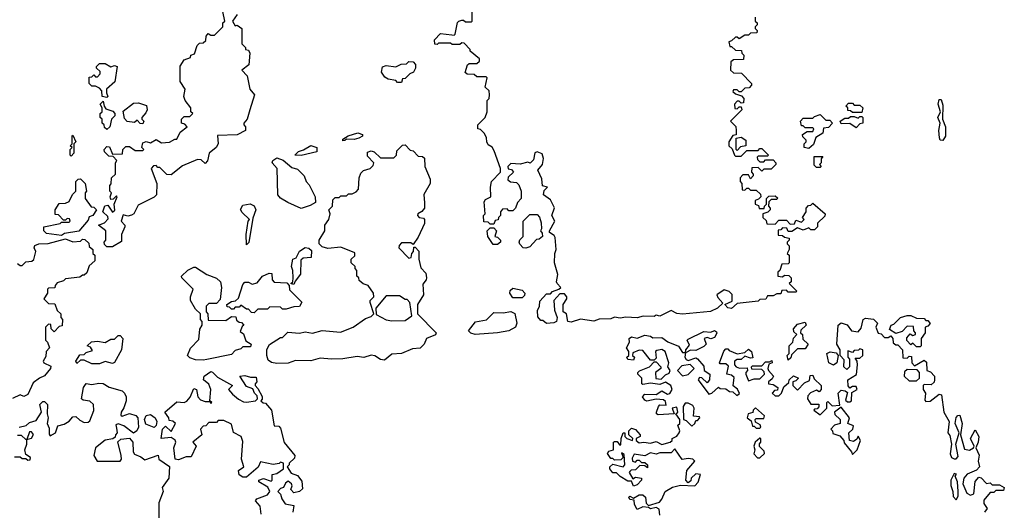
# Model space of a CAD drawing. Extents: x 2106670 to 2323771, y 35271 to 224896.
# Tile 141 of 256: x 2200833 to 2206050, y 135515 to 138112. Entities that reach past the tile are written whole.
import ezdxf

# ---------------------------------------------------------------- set-up
doc = ezdxf.new("R2010")
doc.units = 0

msp = doc.modelspace()

# ---------------------------------------------------------------- linework, layer by layer
at = {"layer": '0CON20XD'}
for points in [[(2201325, 136910), (2201295, 136910), (2201281.7, 136921.7), (2201280, 136935), (2201290, 136945), (2201290, 136995), (2201250, 137025), (2201282.5, 137037.5), (2201301.7, 137058.3), (2201299.3, 137069.3), (2201272.5, 137095), (2201283.6, 137126.4), (2201300, 137130), (2201325, 137092.5), (2201337, 137103), (2201332.5, 137135), (2201350, 137175), (2201345, 137180), (2201328.3, 137161.7), (2201315, 137160), (2201312.5, 137175), (2201320, 137195), (2201310, 137205), (2201310, 137235), (2201317, 137243), (2201320, 137275), (2201340, 137295), (2201340, 137355), (2201347, 137367), (2201328.3, 137388.3), (2201305, 137390), (2201281.7, 137411.7), (2201280, 137425), (2201295, 137440), (2201308.3, 137438.3), (2201325, 137400), (2201378.3, 137401.7), (2201380, 137425), (2201395, 137440), (2201415, 137440), (2201445, 137420), (2201485, 137420), (2201490, 137425), (2201480, 137435), (2201485, 137460), (2201502.5, 137467.5), (2201525, 137460), (2201555, 137477.5), (2201585, 137460), (2201627, 137463), (2201655, 137480), (2201665, 137480), (2201683.6, 137516.4), (2201720, 137545), (2201708.3, 137558.3), (2201690, 137565), (2201690, 137585), (2201705, 137600), (2201735, 137600), (2201750, 137615), (2201740, 137625), (2201740, 137645), (2201710, 137685), (2201702.5, 137705), (2201710, 137745), (2201682.5, 137785), (2201683.9, 137866.1), (2201705, 137900), (2201738.3, 137911.7), (2201740, 137925), (2201758.3, 137931.7), (2201772.5, 137975), (2201785, 137987.5), (2201805, 137990), (2201818.3, 138001.7), (2201820, 138025), (2201831.7, 138038.3), (2201845, 138030), (2201865, 138030), (2201910, 138075), (2201910, 138095), (2201920, 138105), (2201910, 138155)], [(2203669.3, 136959.3), (2203665, 136970), (2203640, 136985), (2203640, 136995), (2203667.5, 137045), (2203652, 137075), (2203666.4, 137116.4), (2203645, 137157.5), (2203607.5, 137185), (2203611.7, 137208.3), (2203630, 137225), (2203603, 137233), (2203599.3, 137269.3), (2203577.5, 137315), (2203603.1, 137345), (2203607.8, 137377.8), (2203601.2, 137401.2), (2203575, 137413.3), (2203563, 137407), (2203555, 137370), (2203537, 137353), (2203525, 137357.5), (2203485, 137347.5), (2203435, 137350), (2203420, 137335), (2203421.7, 137321.7), (2203438.3, 137318.3), (2203450, 137305), (2203421.7, 137278.3), (2203420, 137265), (2203433, 137253), (2203465, 137250), (2203477, 137237), (2203490, 137205), (2203490, 137165), (2203470, 137145), (2203460, 137115), (2203445, 137100), (2203425, 137100), (2203415, 137110), (2203391.7, 137108.3), (2203380, 137095), (2203380, 137075), (2203370, 137065), (2203368.3, 137051.7), (2203351.7, 137048.3), (2203345, 137030), (2203325, 137030), (2203315, 137040), (2203291.7, 137041.7), (2203290, 137075), (2203300, 137085), (2203293, 137147), (2203300.7, 137159.3), (2203330, 137175), (2203327.5, 137225), (2203332.5, 137255), (2203380, 137305), (2203380, 137325), (2203347, 137417), (2203336.4, 137436.4), (2203315, 137450), (2203307.5, 137465), (2203307, 137487), (2203295, 137510), (2203275, 137530), (2203260, 137535), (2203260, 137555), (2203300, 137595), (2203310, 137625), (2203310, 137685), (2203320, 137695), (2203322.5, 137715), (2203320, 137735), (2203300, 137755), (2203310, 137805), (2203305, 137810), (2203255, 137810), (2203241.7, 137821.7), (2203203.6, 137823.6), (2203193, 137833), (2203205, 137872.5), (2203215, 137880), (2203255, 137880), (2203268.3, 137891.7), (2203270, 137905), (2203220, 137945), (2203220, 137955), (2203188.3, 137988.3), (2203175, 137990), (2203165, 137980), (2203125, 137980), (2203115, 137987.5), (2203052.5, 137987.5), (2203045, 137980), (2203031.7, 137981.7), (2203030, 138005), (2203061.7, 138038.3), (2203121.7, 138031.7), (2203135, 138030), (2203140, 138035), (2203153, 138097), (2203160, 138105), (2203175, 138110), (2203185, 138110), (2203195, 138100), (2203225, 138100), (2203230, 138105), (2203230, 138175)], [(2201985, 138140), (2201960, 138105), (2201975, 138080), (2201985, 138082.5), (2202010, 138065), (2202010, 137985), (2202030, 137965), (2202030, 137955), (2202045, 137950), (2202052.5, 137935), (2202047, 137873), (2202010, 137845), (2202037.5, 137815), (2202052.5, 137745), (2202076.7, 137715), (2202052.5, 137635), (2202037.5, 137585), (2202020, 137565), (2202020, 137555), (2202030, 137545), (2202030, 137525), (2201985, 137502.5), (2201881.7, 137498.3), (2201883.8, 137455), (2201873.3, 137435), (2201837.5, 137405), (2201827.5, 137365), (2201815, 137350), (2201795, 137370), (2201775, 137372.5), (2201695, 137337.5), (2201635, 137290), (2201611.7, 137291.7), (2201575, 137330), (2201565, 137330), (2201555, 137340), (2201541.7, 137338.3), (2201530, 137325), (2201560, 137245), (2201557.5, 137185), (2201545, 137172.5), (2201460.7, 137129.3), (2201436.7, 137085), (2201425, 137076.7), (2201405, 137072.5), (2201381.7, 137078.3), (2201370, 137045), (2201390, 137025), (2201390, 137015), (2201372.5, 136975), (2201371.7, 136938.3), (2201325, 136910)], [(2204730, 138125), (2204730, 138105), (2204740, 138095), (2204740, 138085), (2204730, 138075), (2204730, 138065), (2204740, 138055), (2204738.3, 138041.7), (2204705, 138040), (2204695, 138030), (2204675, 138030), (2204645, 138010), (2204635, 138020), (2204625, 138020), (2204605, 138000), (2204590, 137995), (2204595, 137970), (2204605, 137970), (2204625, 137950), (2204658.3, 137948.3), (2204660, 137935), (2204670, 137925), (2204668.3, 137901.7), (2204615, 137900), (2204601.7, 137888.3), (2204600, 137845), (2204615, 137830), (2204658.3, 137828.3), (2204710, 137775), (2204710, 137765), (2204698.3, 137751.7), (2204675, 137750), (2204655, 137730), (2204645, 137730), (2204635, 137740), (2204615, 137740), (2204611.7, 137731.7), (2204625, 137720), (2204658.3, 137708.3), (2204670, 137695), (2204668.3, 137671.7), (2204655, 137670), (2204645, 137680), (2204635, 137680), (2204620, 137665), (2204621.7, 137641.7), (2204635, 137640), (2204645, 137650), (2204655, 137650), (2204660, 137635), (2204600, 137575), (2204627, 137547), (2204630, 137525), (2204628.3, 137501.7), (2204611.7, 137498.3), (2204590, 137465), (2204590, 137445), (2204608.3, 137428.3), (2204620, 137395), (2204625, 137390), (2204655, 137390), (2204685, 137420), (2204745, 137420), (2204755, 137430), (2204765, 137430), (2204800, 137395), (2204795, 137390), (2204745, 137390), (2204740, 137385), (2204741.7, 137371.7), (2204755, 137360), (2204775, 137360), (2204785, 137370), (2204825, 137370), (2204840, 137355), (2204840, 137345), (2204815, 137320), (2204775, 137320), (2204765, 137310), (2204745, 137330), (2204711.7, 137328.3), (2204710, 137305), (2204720, 137295), (2204720, 137285), (2204705, 137270), (2204695, 137290), (2204665, 137290), (2204650, 137275), (2204650, 137255), (2204660, 137245), (2204661.7, 137211.7), (2204675, 137210), (2204685, 137220), (2204695, 137220), (2204705, 137210), (2204735, 137210), (2204758.3, 137188.3), (2204760, 137175), (2204748.3, 137161.7), (2204730, 137155), (2204730, 137135), (2204748.3, 137128.3), (2204751.7, 137111.7), (2204778.3, 137111.7), (2204780, 137125), (2204790, 137135), (2204790, 137165), (2204801.7, 137178.3), (2204835, 137180), (2204848.3, 137168.3), (2204845, 137160), (2204815, 137160), (2204801.7, 137148.3), (2204800, 137125), (2204810, 137115), (2204810, 137105), (2204797, 137093), (2204770, 137085), (2204770, 137065), (2204788.3, 137048.3), (2204791.7, 137031.7), (2204835, 137030), (2204855, 137050), (2204895, 137050), (2204915, 137030), (2204938.3, 137031.7), (2204945, 137050), (2204975, 137040), (2204990, 137055), (2204980, 137065), (2205000, 137095), (2205000, 137115), (2205011.7, 137128.3), (2205025, 137130), (2205035, 137140), (2205100, 137085), (2205098.3, 137071.7), (2205060, 137035), (2205060, 137015), (2205045, 137000), (2205025, 137000), (2205015, 137010), (2204985, 136997.5), (2204955, 137010), (2204925, 136990), (2204905, 136990), (2204898.3, 137008.3), (2204875, 137010), (2204865, 137000), (2204851.7, 136998.3), (2204851.7, 136971.7), (2204875, 136970), (2204885, 136960), (2204910, 136955), (2204910, 136945), (2204900, 136935), (2204900, 136925), (2204910, 136915), (2204910, 136895), (2204900, 136875), (2204910, 136865), (2204910, 136825), (2204905, 136820), (2204871.7, 136818.3), (2204860, 136785), (2204850, 136775), (2204850, 136755), (2204875, 136750), (2204885, 136760), (2204908.3, 136758.3), (2204920, 136745), (2204920, 136725), (2204910, 136715), (2204950, 136675), (2204945, 136670), (2204905, 136670), (2204895, 136680), (2204871.7, 136678.3), (2204865, 136660), (2204845, 136660), (2204825, 136650), (2204795, 136650), (2204787, 136633), (2204755, 136630), (2204745, 136622.5), (2204635, 136610), (2204605, 136583.8), (2204585, 136587.5), (2204570, 136605), (2204608.3, 136621.7), (2204608, 136658), (2204592.7, 136672.7), (2204565, 136681.2), (2204527.5, 136655), (2204531.7, 136641.7), (2204558.3, 136611.7), (2204530, 136585), (2204493, 136567), (2204345, 136554), (2204315, 136556), (2204285, 136572.5), (2204225, 136542.5), (2204205, 136547.5), (2204195, 136540), (2204137, 136543), (2204105, 136533.8), (2204045, 136538), (2204015, 136531.2), (2203985, 136536.7), (2203965, 136528.8), (2203903.9, 136526.1), (2203875, 136516.7), (2203805, 136527.5), (2203755, 136510), (2203736.7, 136515), (2203730, 136555), (2203712.5, 136565), (2203713.3, 136605), (2203732.5, 136635), (2203732.5, 136645), (2203720, 136660), (2203695, 136661.2), (2203662.5, 136625), (2203666.7, 136575), (2203680, 136535), (2203677.5, 136515), (2203663, 136507), (2203625, 136503.3), (2203605, 136520), (2203595, 136520), (2203578.3, 136538.3), (2203577, 136573), (2203586.7, 136595), (2203588.3, 136621.7), (2203625, 136660), (2203645, 136660), (2203656.4, 136673.6), (2203690, 136685), (2203700, 136695), (2203680, 136715), (2203677.5, 136725), (2203683.6, 136763.6), (2203666.7, 136825), (2203668.8, 136875), (2203676.2, 136895), (2203669.3, 136959.3)], [(2201295, 137700), (2201270, 137705), (2201267.5, 137735), (2201255, 137750), (2201235, 137760), (2201215, 137760), (2201200, 137775), (2201201.7, 137808.3), (2201215, 137810), (2201225, 137820), (2201235, 137810), (2201245, 137810), (2201260, 137825), (2201258.3, 137838.3), (2201240, 137855), (2201240, 137865), (2201255, 137880), (2201285, 137880), (2201315, 137862.5), (2201335, 137870), (2201350, 137865), (2201337, 137783), (2201293.3, 137745), (2201292.5, 137725), (2201300, 137705), (2201295, 137700)], [(2202855, 137780), (2202835, 137780), (2202825, 137790), (2202785, 137797.5), (2202767, 137807), (2202750, 137835), (2202755, 137862.5), (2202775, 137868.8), (2202825, 137862.5), (2202853.6, 137876.4), (2202881.7, 137878.3), (2202895, 137890), (2202918.3, 137888.3), (2202930, 137875), (2202930, 137855), (2202920, 137835), (2202900, 137825), (2202875, 137800), (2202861.7, 137798.3), (2202855, 137780)], [(2205725, 137472.5), (2205710, 137475), (2205706.4, 137486.4), (2205703.8, 137525), (2205710, 137565), (2205697.5, 137595), (2205712.5, 137625), (2205700, 137665), (2205705, 137690), (2205715, 137690), (2205725, 137660), (2205722.5, 137585), (2205737.8, 137545), (2205738.1, 137495), (2205725, 137472.5)], [(2201295, 137530), (2201281.7, 137541.7), (2201280, 137555), (2201270, 137565), (2201270, 137585), (2201260, 137595), (2201260, 137615), (2201270, 137625), (2201270, 137645), (2201260, 137665), (2201275, 137680), (2201280, 137655), (2201290, 137640), (2201327, 137627), (2201337.5, 137615), (2201337.5, 137602.5), (2201320, 137585), (2201310, 137545), (2201295, 137530)], [(2201485, 137560), (2201471.7, 137561.7), (2201455, 137580), (2201441.7, 137568.3), (2201403, 137573), (2201388.3, 137588.3), (2201381.7, 137628.3), (2201435, 137670), (2201461.7, 137671.7), (2201505, 137657.5), (2201507.5, 137635), (2201501.7, 137618.3), (2201480, 137595), (2201480, 137585), (2201490, 137575), (2201485, 137560)], [(2205295, 137620), (2205245, 137620), (2205235, 137630), (2205221.7, 137631.7), (2205220, 137645), (2205210, 137655), (2205225, 137670), (2205245, 137670), (2205255, 137660), (2205285, 137660), (2205300, 137645), (2205295, 137620)], [(2205015, 137430), (2204990, 137435), (2204990, 137455), (2205000, 137465), (2205000, 137475), (2204981.7, 137491.7), (2204980, 137505), (2205005, 137520), (2205035, 137520), (2205040, 137535), (2205035, 137540), (2204995, 137540), (2204985, 137550), (2204975, 137550), (2204970, 137575), (2204985, 137590), (2205035, 137590), (2205045, 137600), (2205075, 137610), (2205105, 137580), (2205125, 137580), (2205140, 137565), (2205118.3, 137541.7), (2205091.7, 137538.3), (2205088.3, 137511.7), (2205051.7, 137488.3), (2205038.3, 137451.7), (2205015, 137430)], [(2205265, 137540), (2205231.7, 137561.7), (2205185, 137560), (2205180, 137575), (2205205, 137590), (2205225, 137590), (2205235, 137600), (2205255, 137600), (2205275, 137590), (2205285, 137600), (2205295, 137600), (2205300, 137595), (2205300, 137565), (2205285, 137560), (2205265, 137540)], [(2201105, 137390), (2201100, 137395), (2201100, 137425), (2201110, 137435), (2201100, 137445), (2201110, 137455), (2201110, 137495), (2201115, 137500), (2201130, 137465), (2201120, 137455), (2201120, 137405), (2201105, 137390)], [(2202545, 137470), (2202545, 137480), (2202573.6, 137496.4), (2202625, 137512.5), (2202650, 137505), (2202650, 137495), (2202630, 137485), (2202605, 137477.5), (2202565, 137480), (2202555, 137472.5), (2202545, 137470)], [(2204635, 137420), (2204630, 137425), (2204630, 137485), (2204655, 137490), (2204680, 137475), (2204680, 137445), (2204651.7, 137438.3), (2204635, 137420)], [(2202195, 136291.5), (2202166.9, 136296.9), (2202150, 136310), (2202142.5, 136335), (2202143, 136367), (2202157, 136393), (2202215, 136430), (2202225, 136430), (2202253, 136457), (2202315, 136452.5), (2202345, 136460), (2202385, 136453.3), (2202435, 136466.7), (2202533, 136457), (2202600, 136485), (2202665, 136530), (2202695, 136540), (2202710, 136555), (2202690, 136615), (2202690, 136625), (2202710, 136645), (2202707.5, 136665), (2202680, 136705), (2202653, 136713), (2202631.7, 136731.7), (2202630, 136745), (2202620, 136755), (2202620, 136785), (2202610, 136795), (2202610, 136805), (2202590, 136825), (2202590, 136845), (2202608.3, 136861.7), (2202608.3, 136878.3), (2202535, 136907.5), (2202465, 136900), (2202435, 136910), (2202420, 136925), (2202420, 136945), (2202450, 136995), (2202450, 137025), (2202470, 137055), (2202477.5, 137085), (2202470, 137105), (2202490, 137125), (2202491.7, 137158.3), (2202505, 137170), (2202525, 137170), (2202535, 137180), (2202565, 137180), (2202575, 137190), (2202595, 137190), (2202615, 137200), (2202627.5, 137215), (2202631.2, 137275), (2202641.2, 137298.8), (2202655, 137313.3), (2202690, 137325), (2202705, 137340), (2202710, 137355), (2202675, 137390), (2202675, 137410), (2202695, 137417.5), (2202711.7, 137411.7), (2202745, 137380), (2202815, 137380), (2202830, 137395), (2202831.7, 137418.3), (2202861.7, 137448.3), (2202875, 137450), (2202901.7, 137421.7), (2202918.3, 137418.3), (2202945, 137390), (2202967, 137387), (2202978.3, 137378.3), (2202980, 137335), (2203007, 137267), (2203007.5, 137245), (2202973.6, 137186.4), (2202977, 137143), (2202977.5, 137115), (2202963, 137097), (2202942.5, 137085), (2202940, 137075), (2202950, 137065), (2202971.7, 137061.7), (2202977.5, 137055), (2202977, 137033), (2202945, 136960), (2202918.3, 136921.7), (2202905, 136930), (2202855, 136930), (2202843, 136917), (2202842.5, 136905), (2202895, 136850), (2202907, 136853), (2202910, 136875), (2202920, 136885), (2202921.7, 136908.3), (2202928.3, 136908.3), (2202947, 136887), (2202947.5, 136845), (2202958.3, 136798.3), (2202985, 136770), (2202987.5, 136745), (2202986.7, 136735), (2202968.3, 136711.7), (2202973.3, 136655), (2202941.2, 136605), (2202940, 136555), (2203040, 136455), (2203036.4, 136443.6), (2202987.5, 136425), (2202976, 136395), (2202955, 136372.5), (2202915, 136369.5), (2202855, 136345.6), (2202805, 136340.6), (2202765, 136310.5), (2202745, 136313.3), (2202715, 136332.5), (2202695, 136336.2), (2202655.6, 136324.4), (2202621.7, 136328.3), (2202545, 136317.3), (2202485, 136314.5), (2202425, 136320.7), (2202375, 136306.1), (2202295, 136307.7), (2202255, 136293.2), (2202195, 136291.5)], [(2202325, 137393.3), (2202290, 137395), (2202310, 137415), (2202337, 137423), (2202375, 137446.2), (2202407.5, 137435), (2202407, 137413), (2202325, 137393.3)], [(2202325, 137112.5), (2202253.9, 137143.9), (2202215, 137167.5), (2202200, 137185), (2202197.5, 137325), (2202170, 137355), (2202173.6, 137366.4), (2202195, 137380), (2202228.3, 137368.3), (2202275, 137330), (2202305, 137320), (2202340, 137285), (2202350, 137255), (2202367, 137237), (2202397.5, 137175), (2202400, 137145), (2202371.7, 137128.3), (2202325, 137112.5)], [(2205075, 137330), (2205055, 137330), (2205041.7, 137341.7), (2205041.7, 137388.3), (2205088.3, 137388.3), (2205080, 137375), (2205080, 137355), (2205070, 137345), (2205080, 137335), (2205075, 137330)], [(2201055, 136970), (2200975, 136980), (2200960, 136995), (2200960, 137015), (2201047, 137033), (2201055, 137040), (2201095, 137040), (2201100, 137045), (2201097, 137057), (2201085, 137060), (2201075, 137050), (2201065, 137050), (2201038.3, 137078.3), (2201020, 137080), (2201020, 137105), (2201041.7, 137138.3), (2201075, 137140), (2201095, 137150), (2201113, 137187), (2201130, 137205), (2201130, 137255), (2201141.7, 137268.3), (2201155, 137270), (2201180, 137245), (2201187.5, 137205), (2201180, 137195), (2201180, 137165), (2201211.7, 137121.7), (2201225, 137120), (2201240, 137105), (2201220, 137075), (2201201.7, 137068.3), (2201195, 137050), (2201146.7, 136993.3), (2201070.7, 136979.3), (2201055, 136970)], [(2202035, 136920), (2202032.5, 136975), (2202042.5, 137045), (2202050, 137055), (2202010.7, 137090.7), (2202003.3, 137106.7), (2202015, 137130), (2202053.6, 137136.4), (2202075.9, 137125.9), (2202084, 137105), (2202068.3, 137061.7), (2202047, 136933), (2202035, 136920)], [(2203515, 136902.5), (2203500, 136905), (2203483, 136923), (2203480, 136935), (2203483, 136947), (2203500, 136965), (2203500, 137045), (2203535, 137080), (2203575, 137080), (2203587, 137067), (2203596.4, 137036.4), (2203597.5, 137005), (2203592.5, 136995), (2203601.7, 136981.7), (2203602.5, 136965), (2203585, 136950), (2203571.7, 136948.3), (2203535, 136910), (2203515, 136902.5)], [(2203341.7, 136921.7), (2203312.5, 136965), (2203310, 136995), (2203325, 137010), (2203345, 137010), (2203360, 136995), (2203350, 136965), (2203365, 136960), (2203380, 136945), (2203380, 136935), (2203365, 136922.5), (2203341.7, 136921.7)], [(2200821.7, 136821.7), (2200835, 136810), (2200845, 136810), (2200865, 136830), (2200897, 136833), (2200907, 136843), (2200917.5, 136885), (2200910, 136905), (2200913, 136917), (2200933.9, 136926.1), (2200983, 136927), (2201075, 136952.5), (2201115, 136936.7), (2201155, 136940), (2201165, 136950), (2201178.3, 136948.3), (2201198.3, 136928.3), (2201201.7, 136911.7), (2201220, 136895), (2201220, 136875), (2201230, 136865), (2201230, 136835), (2201201.7, 136808.3), (2201188.3, 136771.7), (2201175, 136760), (2201165, 136760), (2201151.7, 136748.3), (2201075, 136740), (2201065, 136730), (2201031.7, 136718.3), (2201020, 136705), (2201018.3, 136691.7), (2200985, 136690), (2200980, 136685), (2200980, 136665), (2200960, 136635), (2200985, 136610), (2201018.3, 136608.3), (2201031.7, 136571.7), (2201050, 136555), (2201050, 136535), (2201060, 136525), (2201058.3, 136491.7), (2201041.7, 136488.3), (2201015, 136460), (2201000, 136475), (2200998.3, 136498.3), (2200985, 136500), (2200970, 136485), (2200970, 136415), (2200980, 136405), (2200990, 136375), (2200972.5, 136355), (2200971.7, 136328.3), (2200957.5, 136305), (2200960, 136295), (2200997.1, 136277.1), (2200996.2, 136265), (2200963.9, 136226.1), (2200937.5, 136215), (2200905, 136188.8), (2200875, 136127.5), (2200855, 136117.5), (2200835, 136126.7), (2200795, 136107.5)], [(2202285, 136710), (2202270, 136715), (2202280, 136725), (2202282.5, 136745), (2202280, 136785), (2202272.5, 136805), (2202280, 136845), (2202298.3, 136851.7), (2202315, 136887.5), (2202345, 136906.7), (2202365, 136903.3), (2202379.3, 136889.3), (2202377, 136853), (2202335, 136850), (2202321.7, 136838.3), (2202320, 136765), (2202291.7, 136728.3), (2202285, 136710)], [(2201805, 136308.8), (2201765, 136311.2), (2201735, 136322), (2201722.5, 136335), (2201737, 136373), (2201781.7, 136418.3), (2201787, 136473), (2201800, 136495), (2201800, 136515), (2201790, 136525), (2201790, 136555), (2201765, 136580), (2201737.5, 136625), (2201737.5, 136645), (2201752.5, 136685), (2201692.5, 136745), (2201690, 136755), (2201723.9, 136786.1), (2201755, 136802.5), (2201765, 136802.5), (2201825, 136763.3), (2201875, 136743.3), (2201896.2, 136725), (2201902, 136695), (2201895, 136630), (2201875, 136610), (2201835, 136610), (2201820, 136595), (2201820, 136565), (2201830, 136555), (2201831.7, 136521.7), (2201925, 136520), (2201955, 136540), (2201978.3, 136538.3), (2201981.7, 136521.7), (2201995, 136510), (2202008.3, 136508.3), (2202020, 136495), (2202011.7, 136488.3), (2202001.7, 136461.7), (2202018.3, 136448.3), (2202031.7, 136411.7), (2202060, 136395), (2202055, 136380), (2202015, 136380), (2202005, 136370), (2201975, 136360), (2201955, 136340), (2201825, 136313.8), (2201805, 136308.8)], [(2202075, 136560), (2202061.7, 136561.7), (2202045, 136580), (2202035, 136580), (2202005, 136600), (2201995, 136590), (2201975, 136590), (2201965, 136580), (2201955, 136580), (2201945, 136590), (2201931.7, 136591.7), (2201930, 136605), (2201955, 136620), (2201977, 136623), (2201993, 136637), (2202015, 136710), (2202025, 136722.5), (2202045, 136722.5), (2202065, 136712.5), (2202091.7, 136718.3), (2202120, 136755), (2202155, 136770), (2202168.3, 136768.3), (2202170, 136735), (2202181.7, 136721.7), (2202248.3, 136718.3), (2202260, 136705), (2202261.7, 136681.7), (2202327.5, 136617.5), (2202315, 136593.3), (2202285, 136592.5), (2202245, 136580), (2202225, 136580), (2202215, 136590), (2202158.3, 136591.7), (2202145, 136580), (2202095, 136580), (2202075, 136560)], [(2202805, 136517.5), (2202875, 136520), (2202910, 136545), (2202900, 136615), (2202885, 136630), (2202875, 136630), (2202845, 136650), (2202775, 136650), (2202720, 136585), (2202721.7, 136551.7), (2202775, 136522.5), (2202805, 136517.5)], [(2203495, 136640), (2203445, 136640), (2203430, 136665), (2203431.7, 136678.3), (2203445, 136690), (2203495, 136680), (2203510, 136665), (2203508.3, 136651.7), (2203495, 136640)], [(2203245.8, 136445.8), (2203223, 136453), (2203210, 136465), (2203248.1, 136511.9), (2203306.1, 136523.9), (2203345, 136562.5), (2203395, 136560), (2203435, 136567.5), (2203457, 136557), (2203466.7, 136505), (2203460, 136485), (2203425, 136465.8), (2203365, 136454.5), (2203245.8, 136445.8)], [(2205605, 136380), (2205585, 136380), (2205565, 136400), (2205555, 136390), (2205533, 136413), (2205533, 136427), (2205551.7, 136448.3), (2205565, 136440), (2205580, 136445), (2205580, 136455), (2205570, 136465), (2205568.3, 136488.3), (2205535, 136490), (2205508.3, 136461.7), (2205475, 136450), (2205441.7, 136471.7), (2205450, 136495), (2205465, 136500), (2205500, 136535), (2205535, 136546.7), (2205555, 136546.7), (2205585, 136532.5), (2205625, 136530), (2205635, 136520), (2205645, 136520), (2205657, 136503), (2205645, 136490), (2205630, 136485), (2205630, 136455), (2205610, 136425), (2205610, 136385), (2205605, 136380)], [(2204905, 136310), (2204900, 136335), (2204910, 136345), (2204910, 136385), (2204930, 136405), (2204933.3, 136426.7), (2204950, 136445), (2204935, 136460), (2204932.5, 136475), (2204955, 136500), (2204995, 136510), (2205000, 136495), (2204971.7, 136468.3), (2204970, 136455), (2204980, 136445), (2204981.7, 136421.7), (2205010, 136395), (2204995, 136370), (2204955, 136370), (2204921.7, 136338.3), (2204918.3, 136321.7), (2204905, 136310)], [(2205045, 136050), (2205040, 136045), (2205075, 136020), (2205110, 136055), (2205110, 136085), (2205115, 136090), (2205138.3, 136068.3), (2205178.3, 136071.7), (2205170, 136135), (2205185, 136150), (2205207, 136147), (2205218.3, 136138.3), (2205208.3, 136098.3), (2205218.3, 136088.3), (2205231.7, 136088.3), (2205240, 136095), (2205241.7, 136138.3), (2205270, 136155), (2205265, 136170), (2205245, 136170), (2205231.7, 136161.7), (2205223, 136173), (2205220, 136205), (2205267, 136233), (2205272.5, 136285), (2205270, 136305), (2205260, 136320), (2205285, 136320), (2205300, 136335), (2205300, 136365), (2205285, 136370), (2205277, 136363), (2205255, 136360), (2205245, 136350), (2205221.7, 136358.3), (2205220, 136325), (2205230, 136315), (2205230, 136275), (2205215, 136260), (2205200, 136275), (2205201.7, 136311.7), (2205180, 136335), (2205180, 136365), (2205162.5, 136395), (2205170, 136495), (2205185, 136507.5), (2205217.5, 136497.5), (2205240, 136465), (2205275, 136460), (2205291.7, 136478.3), (2205302.5, 136525), (2205315, 136532.5), (2205357, 136527), (2205377.5, 136505), (2205370, 136485), (2205381.7, 136451.7), (2205398.3, 136448.3), (2205415, 136430), (2205435, 136430), (2205448.3, 136438.3), (2205460, 136425), (2205461.7, 136401.7), (2205475, 136390), (2205485, 136390), (2205510, 136365), (2205511.7, 136321.7), (2205535, 136320), (2205545, 136330), (2205558.3, 136328.3), (2205560, 136295), (2205575, 136280), (2205625, 136310), (2205638.3, 136298.3), (2205640, 136255), (2205658.3, 136248.3), (2205680, 136225), (2205680, 136205), (2205677.5, 136192.5), (2205661.7, 136178.3), (2205625, 136180), (2205620, 136175), (2205620, 136155), (2205632.5, 136135), (2205628.3, 136098.3), (2205635, 136090), (2205657, 136093), (2205705, 136130), (2205717, 136127), (2205730, 136035), (2205757.5, 135985), (2205750, 135925), (2205761.7, 135911.7), (2205770, 135865), (2205763, 135813), (2205770, 135795), (2205785, 135787.5), (2205795, 135787.5), (2205805, 135800), (2205793.3, 135865), (2205810, 135925), (2205789.2, 135975), (2205794.3, 136005.7), (2205803, 136017), (2205815, 136018), (2205826.2, 135973.8), (2205817.5, 135915), (2205838.9, 135838.9), (2205865, 135833.6), (2205887.5, 135845), (2205890, 135855), (2205870, 135895), (2205895, 135940), (2205914.3, 135905), (2205910.8, 135875), (2205898.8, 135845), (2205916.1, 135806.1), (2205911.9, 135775), (2205918.8, 135745), (2205903.3, 135726.7), (2205853.6, 135706.4), (2205836, 135685), (2205830, 135655), (2205850.6, 135605), (2205870, 135595), (2205888.2, 135601.8), (2205895, 135666.7), (2205915, 135690), (2205926.9, 135686.9), (2205955, 135657.5), (2205975, 135660), (2205985, 135650), (2206025, 135650), (2206050, 135635), (2206045, 135620), (2206005, 135620), (2205995, 135610), (2205975, 135610), (2205942.1, 135567.9), (2205941.2, 135551.2), (2205960, 135525), (2205944.3, 135505)], [(2201255, 136290), (2201215, 136290), (2201175, 136310), (2201155, 136310), (2201135, 136292.5), (2201130, 136305), (2201151.7, 136338.3), (2201175, 136340), (2201185, 136350), (2201218.3, 136361.7), (2201208.3, 136378.3), (2201190, 136385), (2201213, 136407), (2201245, 136410), (2201285, 136402.5), (2201315, 136420), (2201335, 136420), (2201355, 136440), (2201365, 136440), (2201380, 136425), (2201372.5, 136365), (2201335, 136297.5), (2201325, 136291.2), (2201285, 136303.3), (2201255, 136290)], [(2204225, 135490), (2204220.7, 135520.7), (2204205, 135530), (2204175, 135522.5), (2204165, 135530), (2204135, 135532.5), (2204105, 135520), (2204090, 135545), (2204088.3, 135568.3), (2204065, 135572.5), (2204060, 135585), (2204065, 135590), (2204085, 135580), (2204115, 135596.7), (2204135, 135596.7), (2204148, 135585), (2204153, 135553), (2204165, 135540), (2204222.5, 135557.5), (2204236.1, 135573.9), (2204253.8, 135615), (2204292.2, 135637.8), (2204335, 135648), (2204410, 135645), (2204427, 135663), (2204440, 135705), (2204415, 135707.5), (2204390, 135685), (2204388.3, 135671.7), (2204375, 135660), (2204362.5, 135675), (2204367.5, 135725), (2204410, 135775), (2204400, 135785), (2204375, 135790), (2204343.9, 135783.9), (2204305, 135840), (2204285, 135820), (2204225, 135820), (2204205, 135812.5), (2204175, 135820), (2204145, 135803.3), (2204088.3, 135811.7), (2204078.3, 135791.7), (2204080, 135775), (2204095, 135770), (2204105, 135780), (2204115, 135780), (2204128.3, 135768.3), (2204145, 135767.5), (2204160, 135755), (2204160, 135740), (2204145, 135750), (2204118.3, 135751.7), (2204095, 135730), (2204073, 135727), (2204065, 135720), (2204062.5, 135715), (2204081.7, 135681.7), (2204095, 135690), (2204127.5, 135685), (2204127.5, 135675), (2204105, 135650), (2204085, 135642.5), (2204075, 135670), (2204055, 135670), (2204015, 135693.3), (2203995, 135713.3), (2203975, 135712.5), (2203960, 135735), (2203960, 135745), (2203975, 135760), (2204030, 135745), (2204040, 135755), (2204035, 135810), (2204021.7, 135818.3), (2204030, 135795), (2204018.3, 135781.7), (2203985, 135780), (2203975, 135790), (2203965, 135790), (2203947.5, 135815), (2203955, 135827.5), (2203980, 135835), (2203980, 135875), (2203985, 135880), (2203998.3, 135878.3), (2204011.7, 135861.7), (2204018.3, 135861.7), (2204020, 135895), (2204030, 135925), (2204040, 135925), (2204040, 135905), (2204050, 135895), (2204080, 135885), (2204082.5, 135895), (2204060, 135915), (2204060, 135935), (2204075, 135950), (2204095, 135942.5), (2204120, 135915), (2204120, 135905), (2204100, 135895), (2204100, 135885), (2204115, 135872.5), (2204140, 135875), (2204175, 135870), (2204205, 135880), (2204235, 135863.3), (2204280, 135875), (2204290, 135885), (2204290, 135895), (2204315, 135907.5), (2204327.5, 135925), (2204330, 135935), (2204320, 135965), (2204330, 135975), (2204330, 135995), (2204310, 136025), (2204320, 136035), (2204315, 136060), (2204290, 136055), (2204300, 136025), (2204215, 136020), (2204207.5, 136025), (2204207.5, 136035), (2204217.5, 136065), (2204225, 136072.5), (2204258.3, 136071.7), (2204255, 136090), (2204245, 136100), (2204205, 136103.3), (2204155, 136093.3), (2204145, 136097.5), (2204133.3, 136115), (2204145, 136130), (2204205, 136127.5), (2204235, 136146.7), (2204265, 136130), (2204277, 136133), (2204290, 136155), (2204282.5, 136175), (2204255, 136192.5), (2204225, 136180), (2204175, 136187.5), (2204135, 136180), (2204130, 136185), (2204130, 136215), (2204107.5, 136235), (2204107.5, 136245), (2204116.4, 136253.6), (2204170, 136275), (2204195, 136300), (2204205, 136300), (2204230, 136275), (2204230, 136265), (2204202.5, 136245), (2204203.3, 136213.3), (2204231.7, 136208.3), (2204255, 136232.5), (2204275, 136240), (2204280, 136255), (2204267.5, 136275), (2204272.5, 136295), (2204252.5, 136355), (2204235, 136366.7), (2204209.3, 136360.7), (2204202.5, 136355), (2204205, 136320), (2204195, 136310), (2204175, 136310), (2204135, 136360), (2204115, 136362.5), (2204081.7, 136348.3), (2204080, 136335), (2204090, 136325), (2204085, 136310), (2204055, 136312.5), (2204050, 136325), (2204060, 136335), (2204060, 136355), (2204047.5, 136375), (2204063.3, 136405), (2204062.5, 136425), (2204075, 136432.5), (2204105, 136426.7), (2204145, 136442.5), (2204175, 136437.5), (2204188.3, 136428.3), (2204235, 136430), (2204267.3, 136407.3), (2204323, 136383), (2204345, 136350), (2204360, 136350), (2204357.5, 136325), (2204363.6, 136313.6), (2204375, 136307.5), (2204415, 136322.5), (2204425, 136317.5), (2204458.3, 136278.3), (2204460, 136255), (2204490, 136235), (2204487.5, 136205), (2204475, 136190), (2204447, 136217), (2204435, 136217.5), (2204427.5, 136205), (2204485, 136130), (2204500, 136135), (2204535, 136167.5), (2204545, 136160), (2204575, 136157.5), (2204593, 136143), (2204611.7, 136141.7), (2204633, 136123), (2204647, 136133), (2204636.4, 136156.4), (2204613.6, 136173.6), (2204618.3, 136218.3), (2204605, 136230), (2204580, 136235), (2204588.3, 136278.3), (2204575, 136290), (2204545, 136290), (2204540, 136295), (2204563, 136357), (2204575, 136370), (2204585, 136370), (2204591.7, 136361.7), (2204635, 136342.5), (2204675, 136350), (2204695, 136367.5), (2204710, 136355), (2204718.3, 136321.7), (2204705, 136320), (2204675, 136330), (2204655, 136312.5), (2204635, 136312.5), (2204620, 136305), (2204620, 136285), (2204630, 136275), (2204647, 136267), (2204688.3, 136268.3), (2204690, 136255), (2204680, 136245), (2204680, 136235), (2204695, 136200), (2204725, 136210), (2204755, 136210), (2204780, 136235), (2204778.3, 136248.3), (2204765, 136260), (2204711.7, 136261.7), (2204710, 136275), (2204715, 136280), (2204765, 136280), (2204785, 136300), (2204805, 136300), (2204818.3, 136308.3), (2204820, 136295), (2204801.7, 136288.3), (2204797.5, 136265), (2204800, 136255), (2204827.5, 136225), (2204820, 136210), (2204800, 136195), (2204800, 136185), (2204825, 136180), (2204850, 136165), (2204848.3, 136151.7), (2204831.7, 136148.3), (2204820, 136135), (2204835, 136120), (2204855, 136120), (2204870, 136135), (2204881.7, 136168.3), (2204908.3, 136191.7), (2204910, 136205), (2204933, 136227), (2204960, 136215), (2204945, 136200), (2204930, 136195), (2204930, 136175), (2204955, 136150), (2204991.2, 136188.8), (2205018.3, 136201.7), (2205021.7, 136228.3), (2205035, 136230), (2205041.7, 136211.7), (2205080, 136175), (2205080, 136155), (2205068.3, 136141.7), (2205055, 136150), (2205023, 136137), (2205008.3, 136121.7), (2205007.5, 136105), (2205025, 136077.5), (2205067.5, 136077.5), (2205067, 136063), (2205058.3, 136051.7), (2205045, 136050)], [(2204365, 136350), (2204360, 136350), (2204362.5, 136365), (2204381.7, 136388.3), (2204370, 136415), (2204375, 136420), (2204458.3, 136461.7), (2204495, 136457.5), (2204515, 136466.7), (2204525, 136460), (2204527, 136453), (2204515, 136430), (2204495, 136422.5), (2204475, 136430), (2204460, 136425), (2204470, 136395), (2204458.3, 136381.7), (2204415, 136360), (2204387, 136363), (2204365, 136350)], [(2205145, 136283.3), (2205120, 136295), (2205110, 136345), (2205126.7, 136353.3), (2205158.8, 136348.8), (2205170, 136335), (2205162.5, 136295), (2205145, 136283.3)], [(2204345, 136226.7), (2204375, 136233.3), (2204407.5, 136265), (2204385, 136287.5), (2204340.5, 136279.5), (2204317.5, 136255), (2204345, 136226.7)], [(2202112.5, 135495), (2202107, 135537), (2202082.5, 135565), (2202090, 135575), (2202145, 135597.5), (2202157.5, 135615), (2202146.7, 135636.7), (2202100, 135665), (2202100, 135675), (2202125, 135683.3), (2202165, 135670), (2202170, 135675), (2202170, 135705), (2202195, 135710), (2202230, 135735), (2202230, 135765), (2202215, 135770), (2202207.5, 135762.5), (2202175, 135756.7), (2202108.3, 135771.7), (2202096.7, 135743.3), (2202035, 135690), (2202015, 135690), (2201995, 135702.5), (2201992.5, 135725), (2202020, 135745), (2202007.5, 135785), (2202015, 135880), (2202005.9, 135905.9), (2201966.4, 135926.4), (2201955, 135970), (2201915, 135990), (2201885, 135990), (2201875, 135980), (2201835, 135980), (2201818.3, 135961.7), (2201805, 135960), (2201790, 135945), (2201797.5, 135915), (2201750, 135875), (2201767.5, 135855), (2201741.7, 135798.3), (2201715, 135797.5), (2201675, 135782), (2201656.1, 135786.1), (2201649.2, 135845), (2201660, 135875), (2201656, 135886), (2201635, 135900), (2201582.5, 135895), (2201590, 135945), (2201605, 135960), (2201635, 135932.5), (2201657.5, 135975), (2201645, 135987.5), (2201625, 135990), (2201622.5, 136005), (2201602.5, 136035), (2201665, 136089.2), (2201704.1, 136085.9), (2201717.5, 136092.5), (2201736.1, 136113.9), (2201755, 136160), (2201770, 136155), (2201777.5, 136115), (2201790, 136100), (2201815, 136090), (2201840, 136090), (2201845, 136080), (2201850, 136085), (2201840, 136095), (2201846.2, 136155), (2201835, 136182.5), (2201807.5, 136205), (2201810, 136225), (2201845, 136248.8), (2201855, 136246.2), (2201880, 136220), (2201960, 136175), (2201940, 136155), (2201960, 136130), (2201992.5, 136102.5), (2202018.3, 136088.3), (2202035, 136086.5), (2202082.5, 136095), (2202092.5, 136105), (2202091.7, 136121.7), (2202077.5, 136135), (2202068.3, 136158.3), (2202035, 136170), (2202000, 136225), (2202025, 136228.8), (2202055, 136220), (2202085, 136220), (2202090, 136195), (2202080, 136185), (2202080, 136175), (2202095, 136160), (2202117, 136117), (2202117, 136103), (2202110, 136095), (2202123, 136083), (2202135, 136082.5), (2202167.5, 136045), (2202181.7, 135961.7), (2202205, 135960), (2202215, 135950), (2202233.9, 135873.9), (2202290, 135805), (2202288.3, 135791.7), (2202260, 135765), (2202260, 135755), (2202250, 135745), (2202270.7, 135710.7), (2202305, 135700), (2202328.6, 135668.6), (2202331.7, 135628.3), (2202316, 135614), (2202285, 135607.5), (2202270, 135625), (2202275.7, 135644.3), (2202272.5, 135655), (2202255, 135670), (2202241.7, 135658.3), (2202230, 135635), (2202215, 135630), (2202200, 135615), (2202215, 135600), (2202222.5, 135575), (2202240, 135550), (2202285, 135540), (2202280, 135505)], [(2205585, 136200), (2205600, 136215), (2205600, 136245), (2205588.3, 136258.3), (2205535, 136260), (2205521.7, 136248.3), (2205520, 136225), (2205545, 136200), (2205585, 136200)], [(2200830, 135955), (2200867, 135963), (2200885, 135980), (2200919.3, 135990.7), (2200947.5, 136035), (2200940, 136075), (2200955, 136090), (2200965, 136090), (2200980, 136075), (2200977.5, 136025), (2200983.3, 136005), (2200977.5, 135975), (2200989.3, 135949.3), (2200988.3, 135918.3), (2200995, 135910), (2201022.5, 135925), (2201035, 135962.5), (2201068.8, 135971.2), (2201095, 135987.5), (2201115, 136010), (2201130.7, 136010.7), (2201151.2, 135991.2), (2201175, 135980), (2201195, 135981.2), (2201205, 135988.8), (2201226.4, 136043.6), (2201223.3, 136075), (2201205, 136093.3), (2201168.3, 136098.3), (2201160, 136105), (2201170, 136165), (2201185, 136186.7), (2201215, 136180), (2201251.7, 136188.3), (2201275, 136185.8), (2201307, 136167), (2201375, 136146.7), (2201387.5, 136135), (2201397.5, 136115), (2201397.5, 136095), (2201385, 136057.5), (2201370, 136035), (2201368.3, 136018.3), (2201375, 136013.3), (2201415, 136027.5), (2201447.6, 136017.6), (2201458.8, 136005), (2201462.5, 135955), (2201453.3, 135935), (2201435, 135923.3), (2201385, 135961.2), (2201355, 135972.5), (2201343, 135967), (2201345, 135950), (2201350, 135925), (2201340, 135915), (2201338.3, 135901.7), (2201327, 135893), (2201285, 135886), (2201234.2, 135845.8), (2201226, 135805), (2201242.5, 135775), (2201365.8, 135774.2), (2201372, 135785), (2201371.2, 135805), (2201352.5, 135877.5), (2201368.3, 135891.7), (2201415, 135897.5), (2201432.5, 135875), (2201433.9, 135823.9), (2201441.7, 135811.7), (2201475, 135798), (2201495, 135782), (2201567, 135807), (2201570, 135785), (2201626.4, 135746.4), (2201622.5, 135685), (2201587.5, 135635), (2201592.5, 135615), (2201570, 135555), (2201569.2, 135465)], [(2204395, 135960), (2204410, 135975), (2204415, 135990), (2204425, 135990), (2204437.5, 136005), (2204435, 136010), (2204403, 136013), (2204407.5, 136055), (2204399.3, 136069.3), (2204375, 136082.5), (2204358.3, 136081.7), (2204347.5, 136065), (2204350, 135995), (2204365, 135990), (2204395, 135960)], [(2201545, 135952.5), (2201500.3, 135970.3), (2201493.8, 135995), (2201503.1, 136016.9), (2201525, 136021.9), (2201550.8, 136005), (2201558.8, 135985), (2201556.7, 135963.3), (2201545, 135952.5)], [(2204755, 135950), (2204760, 135955), (2204757, 135967), (2204731.7, 135981.7), (2204730, 135995), (2204735, 136000), (2204775, 136000), (2204780, 136015), (2204732.5, 136057.5), (2204720, 136045), (2204717.5, 136032.5), (2204693.6, 136026.4), (2204687.5, 136005), (2204708.3, 135988.3), (2204715, 135960), (2204725, 135960), (2204735, 135950), (2204755, 135950)], [(2205245, 135810), (2205270, 135835), (2205287.5, 135885), (2205275, 135907.5), (2205268.3, 135891.7), (2205251.7, 135878.3), (2205230, 135885), (2205226.7, 135925), (2205247.5, 135945), (2205251.7, 135961.7), (2205220, 135975), (2205230, 136005), (2205185, 136060), (2205150, 136035), (2205151.7, 136021.7), (2205180, 135995), (2205180, 135975), (2205150, 135965), (2205130, 135945), (2205140, 135935), (2205141.7, 135921.7), (2205178.3, 135908.3), (2205200, 135885), (2205201.7, 135871.7), (2205240, 135825), (2205245, 135810)], [(2200805, 135797.5), (2200835, 135797.5), (2200845, 135790), (2200865, 135790), (2200875, 135780), (2200888.3, 135781.7), (2200890, 135795), (2200865, 135810), (2200860, 135835), (2200870, 135865), (2200870, 135890), (2200895, 135897.5), (2200906.7, 135916.7), (2200895, 135930), (2200885, 135930), (2200870, 135890), (2200865, 135890), (2200841.7, 135911.7), (2200821.7, 135911.7)], [(2204742, 135792), (2204755, 135793.3), (2204780, 135815), (2204778.3, 135828.3), (2204753, 135853), (2204752.5, 135867.5), (2204760, 135875), (2204760, 135895), (2204755, 135897.5), (2204730, 135875), (2204722.5, 135855), (2204727.5, 135835), (2204723, 135813), (2204742, 135792)], [(2205795, 135570), (2205805, 135590), (2205806.2, 135615), (2205802.5, 135665), (2205790, 135695), (2205796.4, 135706.4), (2205785, 135710), (2205767.5, 135675), (2205767, 135647), (2205777.5, 135615), (2205778.3, 135588.3), (2205795, 135570)]]:
    msp.add_lwpolyline(points, dxfattribs=at)

doc.saveas('drawing.dxf')
